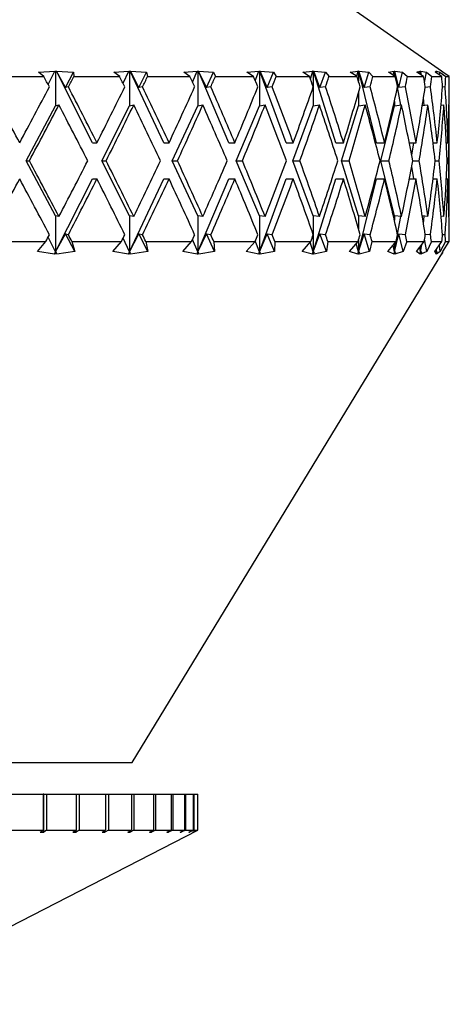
# Model space of a CAD drawing. Header units: inches. Extents: x 2.6 to 39.6, y 3.9 to 32.3.
# Tile 24 of 74: x 15.684 to 16.157, y 11.468 to 12.554. Entities that reach past the tile are written whole.
import ezdxf

# ---------------------------------------------------------------- set-up
doc = ezdxf.new("R2010")
doc.units = ezdxf.units.IN
doc.header["$MEASUREMENT"] = 0

msp = doc.modelspace()

# ---------------------------------------------------------------- linework, layer by layer
at = {"color": 7, "linetype": 'Continuous', "lineweight": 25}
for p, q in [((16.1489, 12.4978), (16.0318, 12.5798)), ((15.7044, 12.4966), (15.7223, 12.4977)), ((15.7103, 12.4918), (15.7044, 12.4966)), ((15.7149, 12.4831), (15.7223, 12.4977)), ((15.7223, 12.4978), (15.7232, 12.4978)), ((15.7223, 12.4977), (15.7223, 12.4978)), ((15.7232, 12.4978), (15.724, 12.4978)), ((15.7232, 12.4978), (15.7232, 12.4595)), ((15.724, 12.4978), (15.7241, 12.4977)), ((15.764, 12.4188), (15.724, 12.4978)), ((15.7241, 12.4977), (15.7431, 12.4966)), ((15.734, 12.4795), (15.7241, 12.4977)), ((15.734, 12.4795), (15.7431, 12.4966)), ((15.7431, 12.4966), (15.7432, 12.4918)), ((15.7874, 12.4966), (15.804, 12.4977)), ((15.7939, 12.4918), (15.7874, 12.4966)), ((15.7976, 12.4843), (15.804, 12.4977)), ((15.804, 12.4978), (15.8048, 12.4978)), ((15.804, 12.4977), (15.804, 12.4978)), ((15.8048, 12.4978), (15.8055, 12.4978)), ((15.8048, 12.4978), (15.8048, 12.4595)), ((15.8055, 12.4978), (15.8057, 12.4977)), ((15.8424, 12.4188), (15.8055, 12.4978)), ((15.8057, 12.4977), (15.8236, 12.4966)), ((15.8149, 12.4795), (15.8057, 12.4977)), ((15.8149, 12.4795), (15.8236, 12.4966)), ((15.8236, 12.4966), (15.8246, 12.4918)), ((15.8645, 12.4966), (15.8794, 12.4977)), ((15.8714, 12.4918), (15.8645, 12.4966)), ((15.8742, 12.4856), (15.8794, 12.4977)), ((15.8793, 12.4978), (15.8801, 12.4978)), ((15.8794, 12.4977), (15.8793, 12.4978)), ((15.8801, 12.4978), (15.8808, 12.4978)), ((15.8801, 12.4978), (15.8801, 12.4595)), ((15.8808, 12.4978), (15.8809, 12.4977)), ((15.9141, 12.4188), (15.8808, 12.4978)), ((15.8809, 12.4977), (15.8975, 12.4966)), ((15.8895, 12.4795), (15.8809, 12.4977)), ((15.8895, 12.4795), (15.8975, 12.4966)), ((15.8975, 12.4966), (15.8994, 12.4918)), ((15.9343, 12.4966), (15.9474, 12.4977)), ((15.9416, 12.4918), (15.9343, 12.4966)), ((15.9435, 12.4872), (15.9474, 12.4977)), ((15.9473, 12.4978), (15.948, 12.4978)), ((15.9474, 12.4977), (15.9473, 12.4978)), ((15.948, 12.4978), (15.9486, 12.4978)), ((15.948, 12.4978), (15.948, 12.4595)), ((15.9486, 12.4978), (15.9487, 12.4977)), ((15.9777, 12.4188), (15.9486, 12.4978)), ((15.9487, 12.4977), (15.9636, 12.4966)), ((15.9564, 12.4795), (15.9487, 12.4977)), ((15.9564, 12.4795), (15.9636, 12.4966)), ((15.9636, 12.4966), (15.9665, 12.4918)), ((15.9958, 12.4966), (16.0068, 12.4977)), ((16.0034, 12.4918), (15.9958, 12.4966)), ((16.0042, 12.4894), (16.0068, 12.4977)), ((16.0067, 12.4978), (16.0073, 12.4978)), ((16.0068, 12.4977), (16.0067, 12.4978)), ((16.0073, 12.4978), (16.0078, 12.4978)), ((16.0073, 12.4978), (16.0073, 12.4805)), ((16.0078, 12.4978), (16.008, 12.4977)), ((16.0323, 12.4188), (16.0078, 12.4978)), ((16.008, 12.4977), (16.021, 12.4966)), ((16.0147, 12.4795), (16.008, 12.4977)), ((16.0147, 12.4795), (16.021, 12.4966)), ((16.021, 12.4966), (16.0248, 12.4918)), ((16.0481, 12.4966), (16.0568, 12.4977)), ((16.0558, 12.4918), (16.0481, 12.4966)), ((16.0554, 12.492), (16.0568, 12.4977)), ((16.0567, 12.4978), (16.0572, 12.4978)), ((16.0568, 12.4977), (16.0567, 12.4978)), ((16.0572, 12.4978), (16.0576, 12.4978)), ((16.0572, 12.4978), (16.0572, 12.4867)), ((16.0576, 12.4978), (16.0578, 12.4977)), ((16.0771, 12.4188), (16.0576, 12.4978)), ((16.0578, 12.4977), (16.0687, 12.4966)), ((16.0634, 12.4795), (16.0578, 12.4977)), ((16.0634, 12.4795), (16.0687, 12.4966)), ((16.0687, 12.4966), (16.0733, 12.4918)), ((16.0903, 12.4966), (16.0966, 12.4977)), ((16.0979, 12.4918), (16.0903, 12.4966)), ((16.0957, 12.4932), (16.0966, 12.4977)), ((16.0965, 12.4978), (16.0969, 12.4978)), ((16.0966, 12.4977), (16.0965, 12.4978)), ((16.0969, 12.4978), (16.0972, 12.4978)), ((16.0969, 12.4978), (16.0969, 12.4925)), ((16.0972, 12.4978), (16.0973, 12.4977)), ((16.0995, 12.4847), (16.0972, 12.4978)), ((16.0973, 12.4977), (16.106, 12.4966)), ((16.1018, 12.4795), (16.0973, 12.4977)), ((16.1018, 12.4795), (16.106, 12.4966)), ((16.106, 12.4966), (16.1113, 12.4918)), ((16.1216, 12.4966), (16.1255, 12.4977)), ((16.1292, 12.4918), (16.1216, 12.4966)), ((16.1251, 12.4944), (16.1255, 12.4977)), ((16.1254, 12.4978), (16.1257, 12.4978)), ((16.1255, 12.4977), (16.1254, 12.4978)), ((16.1257, 12.4978), (16.1258, 12.4978)), ((16.1257, 12.4978), (16.1257, 12.4941)), ((16.1258, 12.4978), (16.126, 12.4977)), ((16.1263, 12.4937), (16.1258, 12.4978)), ((16.126, 12.4977), (16.1323, 12.4966)), ((16.1268, 12.4934), (16.126, 12.4977)), ((16.1302, 12.4851), (16.1323, 12.4966)), ((16.1323, 12.4966), (16.1382, 12.4918)), ((16.1418, 12.4966), (16.143, 12.4977)), ((16.1491, 12.4918), (16.1418, 12.4966)), ((16.1429, 12.4978), (16.1431, 12.4978)), ((16.143, 12.4977), (16.1429, 12.4978)), ((16.143, 12.4958), (16.143, 12.4977)), ((16.1431, 12.4978), (16.1432, 12.4978)), ((16.1431, 12.4978), (16.1431, 12.4957)), ((16.1432, 12.4978), (16.1433, 12.4977)), ((16.1432, 12.4956), (16.1432, 12.4978)), ((16.1433, 12.4977), (16.1471, 12.4966)), ((16.1435, 12.4955), (16.1433, 12.4977)), ((16.1468, 12.4933), (16.1471, 12.4966)), ((16.1471, 12.4966), (16.1536, 12.4918)), ((16.1489, 12.4978), (16.1489, 12.4978)), ((16.149, 12.4977), (16.1489, 12.4978)), ((16.1503, 12.4966), (16.149, 12.4977)), ((16.1573, 12.4918), (16.1503, 12.4966)), ((15.6565, 12.4918), (15.7103, 12.4918)), ((15.7432, 12.4918), (15.7939, 12.4918)), ((15.8246, 12.4918), (15.8714, 12.4918)), ((15.8994, 12.4918), (15.9416, 12.4918)), ((15.9665, 12.4918), (16.0034, 12.4918)), ((16.0248, 12.4918), (16.0558, 12.4918)), ((16.0733, 12.4918), (16.0979, 12.4918)), ((16.1113, 12.4918), (16.1292, 12.4918)), ((16.1382, 12.4918), (16.1491, 12.4918)), ((16.1536, 12.4918), (16.1573, 12.4918)), ((15.7373, 12.4804), (15.734, 12.4795)), ((15.8191, 12.4804), (15.8149, 12.4795)), ((15.8944, 12.4804), (15.8895, 12.4795)), ((15.9621, 12.4804), (15.9564, 12.4795)), ((16.0073, 12.4803), (16.0073, 12.4595)), ((16.021, 12.4804), (16.0147, 12.4795)), ((16.0572, 12.474), (16.0572, 12.4595)), ((16.0702, 12.4804), (16.0634, 12.4795)), ((16.1039, 12.4603), (16.1004, 12.4799)), ((16.109, 12.4804), (16.1018, 12.4795)), ((16.1367, 12.4804), (16.1309, 12.4797)), ((16.1529, 12.4804), (16.15, 12.4801)), ((16.0969, 12.4643), (16.0969, 12.4595)), ((16.1299, 12.4599), (16.1291, 12.4681)), ((15.6906, 12.3988), (15.7232, 12.4595)), ((15.7232, 12.4595), (15.7268, 12.4604)), ((15.7741, 12.3988), (15.8048, 12.4595)), ((15.8048, 12.4595), (15.8094, 12.4604)), ((15.8518, 12.3988), (15.8801, 12.4595)), ((15.8801, 12.4595), (15.8856, 12.4604)), ((15.9225, 12.3988), (15.948, 12.4595)), ((15.948, 12.4595), (15.9542, 12.4604)), ((15.985, 12.3988), (16.0073, 12.4595)), ((16.0073, 12.4595), (16.0142, 12.4604)), ((16.0385, 12.3988), (16.0572, 12.4595)), ((16.0572, 12.4595), (16.0647, 12.4604)), ((16.082, 12.3988), (16.0969, 12.4595)), ((16.0969, 12.4595), (16.1048, 12.4604)), ((16.1277, 12.4597), (16.1339, 12.4604)), ((16.1483, 12.46), (16.1516, 12.4604)), ((16.1571, 12.4604), (16.1575, 12.4604)), ((16.1575, 12.3373), (16.1575, 12.4604)), ((15.764, 12.4188), (15.7688, 12.4188)), ((15.8424, 12.4188), (15.8483, 12.4188)), ((15.9141, 12.4188), (15.9209, 12.4188)), ((15.9777, 12.4188), (15.9854, 12.4188)), ((16.0323, 12.4188), (16.0407, 12.4188)), ((16.0771, 12.4188), (16.0861, 12.4188)), ((16.1133, 12.4188), (16.1208, 12.4188)), ((16.116, 12.4051), (16.1184, 12.4188)), ((16.1395, 12.4188), (16.1442, 12.4188)), ((16.1542, 12.4188), (16.156, 12.4188)), ((15.7232, 12.3382), (15.6906, 12.3988)), ((15.6906, 12.3988), (15.6943, 12.3988)), ((15.8048, 12.3382), (15.7741, 12.3988)), ((15.7741, 12.3988), (15.7789, 12.3988)), ((15.8801, 12.3382), (15.8518, 12.3988)), ((15.8518, 12.3988), (15.8576, 12.3988)), ((15.948, 12.3382), (15.9225, 12.3988)), ((15.9225, 12.3988), (15.9293, 12.3988)), ((16.0073, 12.3382), (15.985, 12.3988)), ((15.985, 12.3988), (15.9927, 12.3988)), ((16.0572, 12.3382), (16.0385, 12.3988)), ((16.0385, 12.3988), (16.0468, 12.3988)), ((16.0969, 12.3382), (16.082, 12.3988)), ((16.082, 12.3988), (16.0909, 12.3988)), ((16.1171, 12.3988), (16.1243, 12.3988)), ((16.142, 12.3988), (16.1463, 12.3988)), ((16.1552, 12.3988), (16.1566, 12.3988)), ((16.1184, 12.3788), (16.116, 12.3926)), ((15.7232, 12.2982), (15.764, 12.3788)), ((15.764, 12.3788), (15.7688, 12.3788)), ((15.8048, 12.2982), (15.8424, 12.3788)), ((15.8424, 12.3788), (15.8483, 12.3788)), ((15.8801, 12.2982), (15.9141, 12.3788)), ((15.9141, 12.3788), (15.9209, 12.3788)), ((15.948, 12.2982), (15.9777, 12.3788)), ((15.9777, 12.3788), (15.9854, 12.3788)), ((16.0073, 12.2982), (16.0323, 12.3788)), ((16.0323, 12.3788), (16.0407, 12.3788)), ((16.0572, 12.2982), (16.0771, 12.3788)), ((16.0771, 12.3788), (16.0861, 12.3788)), ((16.1133, 12.3788), (16.1208, 12.3788)), ((16.1395, 12.3788), (16.1442, 12.3788)), ((16.1542, 12.3788), (16.156, 12.3788)), ((15.7232, 12.3382), (15.7232, 12.2982)), ((15.7268, 12.3373), (15.7232, 12.3382)), ((15.8048, 12.3382), (15.8048, 12.2982)), ((15.8094, 12.3373), (15.8048, 12.3382)), ((15.8801, 12.3382), (15.8801, 12.2982)), ((15.8856, 12.3373), (15.8801, 12.3382)), ((15.948, 12.3382), (15.948, 12.2982)), ((15.9542, 12.3373), (15.948, 12.3382)), ((16.0073, 12.3382), (16.0073, 12.3174)), ((16.0142, 12.3373), (16.0073, 12.3382)), ((16.0572, 12.3382), (16.0572, 12.3236)), ((16.0647, 12.3373), (16.0572, 12.3382)), ((16.0969, 12.3382), (16.0969, 12.3333)), ((16.1048, 12.3373), (16.0969, 12.3382)), ((16.1004, 12.3177), (16.1039, 12.3374)), ((16.1339, 12.3373), (16.1277, 12.338)), ((16.1291, 12.3296), (16.1299, 12.3377)), ((16.1516, 12.3373), (16.1483, 12.3376)), ((16.1575, 12.3373), (16.1571, 12.3373)), ((15.6543, 12.3098), (15.7124, 12.3098)), ((15.7032, 12.2987), (15.7124, 12.3098)), ((15.7232, 12.2982), (15.7149, 12.3145)), ((15.7232, 12.2982), (15.734, 12.3181)), ((15.7444, 12.2987), (15.734, 12.3181)), ((15.734, 12.3181), (15.7373, 12.3173)), ((15.7411, 12.3098), (15.7444, 12.2987)), ((15.7411, 12.3098), (15.7959, 12.3098)), ((15.7863, 12.2987), (15.7959, 12.3098)), ((15.8048, 12.2982), (15.7976, 12.3134)), ((15.8048, 12.2982), (15.8149, 12.3181)), ((15.8149, 12.3181), (15.8191, 12.3173)), ((15.8248, 12.2987), (15.8149, 12.3181)), ((15.8227, 12.3098), (15.8248, 12.2987)), ((15.8227, 12.3098), (15.8732, 12.3098)), ((15.8635, 12.2987), (15.8732, 12.3098)), ((15.8801, 12.2982), (15.8742, 12.3121)), ((15.8801, 12.2982), (15.8895, 12.3181)), ((15.8986, 12.2987), (15.8895, 12.3181)), ((15.8895, 12.3181), (15.8944, 12.3173)), ((15.8977, 12.3098), (15.8986, 12.2987)), ((15.8977, 12.3098), (15.9432, 12.3098)), ((15.9335, 12.2987), (15.9432, 12.3098)), ((15.948, 12.2982), (15.9435, 12.3104)), ((15.948, 12.2982), (15.9564, 12.3181)), ((15.9646, 12.2987), (15.9564, 12.3181)), ((15.9564, 12.3181), (15.9621, 12.3173)), ((15.965, 12.3098), (15.9646, 12.2987)), ((15.965, 12.3098), (16.0048, 12.3098)), ((15.9951, 12.2987), (16.0048, 12.3098)), ((16.0073, 12.2982), (16.004, 12.3089)), ((16.0073, 12.2982), (16.0147, 12.3181)), ((16.0073, 12.3172), (16.0073, 12.2982)), ((16.0219, 12.2987), (16.0147, 12.3181)), ((16.0147, 12.3181), (16.021, 12.3173)), ((16.0235, 12.3098), (16.0219, 12.2987)), ((16.0235, 12.3098), (16.0569, 12.3098)), ((16.0475, 12.2987), (16.0569, 12.3098)), ((16.0572, 12.2982), (16.0634, 12.3181)), ((16.0572, 12.3109), (16.0572, 12.2982)), ((16.0694, 12.2987), (16.0634, 12.3181)), ((16.0634, 12.3181), (16.0702, 12.3173)), ((16.0722, 12.3098), (16.0694, 12.2987)), ((16.0722, 12.3098), (16.0988, 12.3098)), ((16.0898, 12.2987), (16.0988, 12.3098)), ((16.0969, 12.2982), (16.1018, 12.3181)), ((16.0969, 12.2982), (16.0995, 12.3129)), ((16.1066, 12.2987), (16.1018, 12.3181)), ((16.1018, 12.3181), (16.109, 12.3173)), ((16.1105, 12.3098), (16.1066, 12.2987)), ((16.1105, 12.3098), (16.1298, 12.3098)), ((16.1214, 12.2987), (16.1298, 12.3098)), ((16.1327, 12.2987), (16.1302, 12.3125)), ((16.1309, 12.3179), (16.1367, 12.3173)), ((16.1377, 12.3098), (16.1327, 12.2987)), ((16.1377, 12.3098), (16.1494, 12.3098)), ((16.1417, 12.2987), (16.1494, 12.3098)), ((16.1534, 12.3098), (16.1474, 12.2987)), ((16.15, 12.3176), (16.1529, 12.3173)), ((16.1504, 12.2987), (16.1573, 12.3098)), ((16.1534, 12.3098), (16.1573, 12.3098)), ((15.722, 12.2959), (15.7032, 12.2987)), ((15.722, 12.2959), (15.7232, 12.2982)), ((15.7238, 12.298), (15.722, 12.2959)), ((15.7238, 12.298), (15.7232, 12.2982)), ((15.7244, 12.2959), (15.7238, 12.298)), ((15.7444, 12.2987), (15.7244, 12.2959)), ((15.8037, 12.2959), (15.7863, 12.2987)), ((15.8037, 12.2959), (15.8048, 12.2982)), ((15.8055, 12.298), (15.8037, 12.2959)), ((15.8055, 12.298), (15.8048, 12.2982)), ((15.8059, 12.2959), (15.8055, 12.298)), ((15.8248, 12.2987), (15.8059, 12.2959)), ((15.8075, 11.7348), (16.1503, 12.298)), ((15.8792, 12.2959), (15.8635, 12.2987)), ((15.8792, 12.2959), (15.8801, 12.2982)), ((15.881, 12.298), (15.8792, 12.2959)), ((15.881, 12.298), (15.8801, 12.2982)), ((15.8812, 12.2959), (15.881, 12.298)), ((15.8986, 12.2987), (15.8812, 12.2959)), ((15.9472, 12.2959), (15.9335, 12.2987)), ((15.9472, 12.2959), (15.948, 12.2982)), ((15.949, 12.298), (15.9472, 12.2959)), ((15.949, 12.298), (15.948, 12.2982)), ((15.9646, 12.2987), (15.9489, 12.2959)), ((15.9489, 12.2959), (15.949, 12.298)), ((16.0066, 12.2959), (15.9951, 12.2987)), ((16.0066, 12.2959), (16.0073, 12.2982)), ((16.0085, 12.298), (16.0066, 12.2959)), ((16.0085, 12.298), (16.0073, 12.2982)), ((16.0219, 12.2987), (16.0082, 12.2959)), ((16.0082, 12.2959), (16.0085, 12.298)), ((16.0567, 12.2959), (16.0475, 12.2987)), ((16.0572, 12.2982), (16.0549, 12.3075)), ((16.0567, 12.2959), (16.0572, 12.2982)), ((16.0584, 12.298), (16.0567, 12.2959)), ((16.0584, 12.298), (16.0572, 12.2982)), ((16.0694, 12.2987), (16.0579, 12.2959)), ((16.0579, 12.2959), (16.0584, 12.298)), ((16.0965, 12.2959), (16.0898, 12.2987)), ((16.0969, 12.2982), (16.0955, 12.3057)), ((16.0965, 12.2959), (16.0969, 12.2982)), ((16.0982, 12.298), (16.0965, 12.2959)), ((16.0969, 12.3074), (16.0969, 12.2982)), ((16.0982, 12.298), (16.0969, 12.2982)), ((16.1066, 12.2987), (16.0974, 12.2959)), ((16.0974, 12.2959), (16.0982, 12.298)), ((16.1254, 12.2959), (16.1214, 12.2987)), ((16.1257, 12.2982), (16.1251, 12.3036)), ((16.1254, 12.2959), (16.1257, 12.2982)), ((16.127, 12.298), (16.1254, 12.2959)), ((16.1257, 12.2982), (16.1271, 12.3062)), ((16.1257, 12.2982), (16.1264, 12.3054)), ((16.1257, 12.3043), (16.1257, 12.2982)), ((16.127, 12.298), (16.1257, 12.2982)), ((16.1327, 12.2987), (16.1261, 12.2959)), ((16.1261, 12.2959), (16.127, 12.298)), ((16.143, 12.2959), (16.1417, 12.2987)), ((16.1431, 12.2982), (16.143, 12.3006)), ((16.143, 12.2959), (16.1431, 12.2982)), ((16.1445, 12.298), (16.143, 12.2959)), ((16.1431, 12.2982), (16.1434, 12.3012)), ((16.1431, 12.2982), (16.1432, 12.3009)), ((16.1431, 12.3008), (16.1431, 12.2982)), ((16.1445, 12.298), (16.1431, 12.2982)), ((16.1474, 12.2987), (16.1433, 12.2959)), ((16.1433, 12.2959), (16.1445, 12.298)), ((16.1474, 12.2987), (16.1466, 12.3058)), ((16.149, 12.2959), (16.1504, 12.2987)), ((16.1503, 12.298), (16.149, 12.2959)), ((15.1246, 11.7348), (15.6903, 11.7348)), ((15.6903, 11.7348), (15.8075, 11.7348)), ((15.6739, 11.6998), (15.7094, 11.6998)), ((15.7094, 11.6998), (15.7094, 11.6604)), ((15.7101, 11.6998), (15.7094, 11.6998)), ((15.7101, 11.6579), (15.7101, 11.6998)), ((15.7101, 11.6998), (15.7132, 11.6998)), ((15.7132, 11.6998), (15.7132, 11.6604)), ((15.7132, 11.6998), (15.7457, 11.6998)), ((15.7457, 11.6998), (15.7457, 11.6604)), ((15.7457, 11.6998), (15.7492, 11.6998)), ((15.7492, 11.6998), (15.7492, 11.6604)), ((15.7492, 11.6998), (15.7784, 11.6998)), ((15.7784, 11.6998), (15.7784, 11.6604)), ((15.7784, 11.6998), (15.7815, 11.6998)), ((15.7815, 11.6998), (15.7815, 11.6604)), ((15.7815, 11.6998), (15.8069, 11.6998)), ((15.8069, 11.6998), (15.8069, 11.6604)), ((15.8069, 11.6998), (15.8096, 11.6998)), ((15.8096, 11.6998), (15.8096, 11.6604)), ((15.8096, 11.6998), (15.8311, 11.6998)), ((15.8311, 11.6998), (15.8311, 11.6604)), ((15.8311, 11.6998), (15.8333, 11.6998)), ((15.8333, 11.6998), (15.8333, 11.6604)), ((15.8333, 11.6998), (15.8507, 11.6998)), ((15.8507, 11.6998), (15.8507, 11.6604)), ((15.8507, 11.6998), (15.8524, 11.6998)), ((15.8524, 11.6998), (15.8524, 11.6604)), ((15.8524, 11.6998), (15.8654, 11.6998)), ((15.8654, 11.6998), (15.8654, 11.6604)), ((15.8654, 11.6998), (15.8666, 11.6998)), ((15.8666, 11.6998), (15.8666, 11.6604)), ((15.8666, 11.6998), (15.8751, 11.6998)), ((15.8751, 11.6998), (15.8751, 11.6604)), ((15.8751, 11.6998), (15.8758, 11.6998)), ((15.8758, 11.6998), (15.8758, 11.6604)), ((15.8758, 11.6998), (15.8796, 11.6998)), ((15.8796, 11.6998), (15.8796, 11.6604)), ((15.8796, 11.6998), (15.8798, 11.6998)), ((15.8798, 11.6998), (15.8798, 11.6604)), ((15.8798, 11.6998), (15.88, 11.6998)), ((15.88, 11.6604), (15.88, 11.6998)), ((15.506, 11.4681), (15.88, 11.6604)), ((15.6739, 11.6604), (15.7094, 11.6604)), ((15.7062, 11.6579), (15.7094, 11.6604)), ((15.7062, 11.6579), (15.7101, 11.6579)), ((15.7132, 11.6604), (15.7101, 11.6579)), ((15.7132, 11.6604), (15.7457, 11.6604)), ((15.7422, 11.6579), (15.7457, 11.6604)), ((15.7422, 11.6579), (15.7457, 11.6579)), ((15.7492, 11.6604), (15.7457, 11.6579)), ((15.7457, 11.6579), (15.7457, 11.6604)), ((15.7492, 11.6604), (15.7784, 11.6604)), ((15.7745, 11.6579), (15.7784, 11.6604)), ((15.7745, 11.6579), (15.7776, 11.6579)), ((15.7815, 11.6604), (15.7776, 11.6579)), ((15.7776, 11.6579), (15.7776, 11.6599)), ((15.7815, 11.6604), (15.8069, 11.6604)), ((15.8027, 11.6579), (15.8069, 11.6604)), ((15.8027, 11.6579), (15.8054, 11.6579)), ((15.8096, 11.6604), (15.8054, 11.6579)), ((15.8054, 11.6579), (15.8054, 11.6595)), ((15.8096, 11.6604), (15.8311, 11.6604)), ((15.8267, 11.6579), (15.8311, 11.6604)), ((15.8267, 11.6579), (15.8289, 11.6579)), ((15.8333, 11.6604), (15.8289, 11.6579)), ((15.8289, 11.6579), (15.8289, 11.6591)), ((15.8333, 11.6604), (15.8507, 11.6604)), ((15.846, 11.6579), (15.8507, 11.6604)), ((15.846, 11.6579), (15.8477, 11.6579)), ((15.8524, 11.6604), (15.8477, 11.6579)), ((15.8477, 11.6579), (15.8477, 11.6588)), ((15.8524, 11.6604), (15.8654, 11.6604)), ((15.8605, 11.6579), (15.8654, 11.6604)), ((15.8605, 11.6579), (15.8618, 11.6579)), ((15.8666, 11.6604), (15.8618, 11.6579)), ((15.8618, 11.6579), (15.8618, 11.6585)), ((15.8666, 11.6604), (15.8751, 11.6604)), ((15.8701, 11.6579), (15.8751, 11.6604)), ((15.8701, 11.6579), (15.8708, 11.6579)), ((15.8758, 11.6604), (15.8708, 11.6579)), ((15.8708, 11.6579), (15.8708, 11.6582)), ((15.8746, 11.6579), (15.8796, 11.6604)), ((15.8746, 11.6579), (15.8748, 11.6579)), ((15.8798, 11.6604), (15.8748, 11.6579)), ((15.8748, 11.6579), (15.8748, 11.658)), ((15.8758, 11.6604), (15.8796, 11.6604)), ((15.8798, 11.6604), (15.88, 11.6604))]:
    msp.add_line(p, q, dxfattribs=at)
for centre, major_axis, ratio, start_param, end_param in [((15.4075, 12.3788), (-0.695, 1.2901), 0.218571, 4.673447, 4.682275), ((15.4075, 12.3788), (0.7195, 1.2937), 0.163673, 4.881425, 4.890253), ((15.4075, 12.3788), (-0.6623, 1.2863), 0.273566, 4.650713, 4.659541), ((15.4075, 12.3788), (0.695, 1.2901), 0.218571, 4.907849, 4.916677), ((15.4075, 12.3788), (-0.6205, 1.283), 0.328382, 4.633145, 4.641973), ((15.4075, 12.3788), (0.6623, 1.2863), 0.273566, 4.930583, 4.939411), ((15.4075, 12.3788), (-0.568, 1.2807), 0.382441, 4.622648, 4.631476), ((15.4075, 12.3788), (0.6205, 1.283), 0.328382, 4.948151, 4.956979), ((15.4075, 12.3788), (-0.5027, 1.2805), 0.434687, 4.621645, 4.630473), ((15.4075, 12.3788), (0.568, 1.2807), 0.382441, 4.958648, 4.967476), ((15.4075, 12.3788), (-0.4219, 1.2829), 0.483329, 4.63302, 4.641848), ((15.4075, 12.3788), (0.5027, 1.2805), 0.434687, 4.959651, 4.968479), ((15.4075, 12.3788), (-0.323, 1.2879), 0.525577, 4.659596, 4.668425), ((15.4075, 12.3788), (0.4219, 1.2829), 0.483329, 4.948276, 4.957104), ((15.4075, 12.3788), (-0.2047, 1.294), 0.55758, 4.702658, 4.711486), ((15.4075, 12.3788), (0.323, 1.2879), 0.525577, 4.921699, 4.930528), ((15.4075, 12.3788), (-0.0704, 1.2984), 0.575081, 4.759478, 4.768306), ((15.4075, 12.3788), (0.2047, 1.294), 0.55758, 4.878638, 4.887466), ((15.4075, 12.3788), (0.0704, 1.2984), 0.575081, 4.821818, 4.830646), ((15.4075, 12.4188), (-0.7195, 1.2937), 0.163673, 4.621612, 4.669017), ((15.4075, 12.4188), (0.7195, 1.2937), 0.163673, 4.803166, 4.850571), ((15.4075, 12.4188), (-0.695, 1.2901), 0.218571, 4.595188, 4.642592), ((15.4075, 12.4188), (0.695, 1.2901), 0.218571, 4.82959, 4.876995), ((15.4075, 12.4188), (-0.6623, 1.2863), 0.273566, 4.572454, 4.619859), ((15.4075, 12.4188), (0.6623, 1.2863), 0.273566, 4.852324, 4.899729), ((15.4075, 12.4188), (-0.6205, 1.283), 0.328382, 4.554886, 4.602291), ((15.4075, 12.4188), (0.6205, 1.283), 0.328382, 4.869892, 4.917296), ((15.4075, 12.4188), (-0.568, 1.2807), 0.382441, 4.544389, 4.591794), ((15.4075, 12.4188), (0.568, 1.2807), 0.382441, 4.880389, 4.927794), ((15.4075, 12.4188), (-0.5027, 1.2805), 0.434687, 4.543386, 4.590791), ((15.4075, 12.4188), (0.5027, 1.2805), 0.434687, 4.881392, 4.928797), ((15.4075, 12.4188), (-0.4219, 1.2829), 0.483329, 4.554761, 4.602166), ((15.4075, 12.4188), (0.4219, 1.2829), 0.483329, 4.870017, 4.917422), ((15.4075, 12.4188), (-0.323, 1.2879), 0.525577, 4.581337, 4.628742), ((15.4075, 12.4188), (0.323, 1.2879), 0.525577, 4.843441, 4.890845), ((15.4075, 12.4188), (-0.2047, 1.294), 0.55758, 4.624399, 4.671804), ((15.4075, 12.4188), (0.2047, 1.294), 0.55758, 4.800379, 4.847783), ((15.4075, 12.4188), (-0.0704, 1.2984), 0.575081, 4.681219, 4.728624), ((15.4075, 12.4188), (0.0704, 1.2984), 0.575081, 4.743559, 4.790964), ((15.4075, 12.3788), (0.7195, 1.2937), 0.163673, 4.818563, 4.865998), ((15.4075, 12.3788), (-0.695, 1.2901), 0.218571, 4.610584, 4.65802), ((15.4075, 12.3788), (0.695, 1.2901), 0.218571, 4.844987, 4.892422), ((15.4075, 12.3788), (-0.6623, 1.2863), 0.273566, 4.587851, 4.635286), ((15.4075, 12.3788), (0.6623, 1.2863), 0.273566, 4.867721, 4.915156), ((15.4075, 12.3788), (-0.6205, 1.283), 0.328382, 4.570283, 4.617718), ((15.4075, 12.3788), (0.6205, 1.283), 0.328382, 4.885288, 4.932724), ((15.4075, 12.3788), (-0.568, 1.2807), 0.382441, 4.559785, 4.607221), ((15.4075, 12.3788), (0.568, 1.2807), 0.382441, 4.895786, 4.943221), ((15.4075, 12.3788), (-0.5027, 1.2805), 0.434687, 4.558782, 4.606218), ((15.4075, 12.3788), (0.5027, 1.2805), 0.434687, 4.896789, 4.944224), ((15.4075, 12.3788), (-0.4219, 1.2829), 0.483329, 4.570158, 4.617593), ((15.4075, 12.3788), (0.4219, 1.2829), 0.483329, 4.885414, 4.932849), ((15.4075, 12.3788), (-0.323, 1.2879), 0.525577, 4.596734, 4.644169), ((15.4075, 12.3788), (0.323, 1.2879), 0.525577, 4.858837, 4.906272), ((15.4075, 12.3788), (-0.2047, 1.294), 0.55758, 4.639796, 4.687231), ((15.4075, 12.3788), (0.2047, 1.294), 0.55758, 4.815775, 4.863211), ((15.4075, 12.3788), (-0.0704, 1.2984), 0.575081, 4.696616, 4.744051), ((15.4075, 12.3788), (0.0704, 1.2984), 0.575081, 4.758955, 4.806391), ((15.4075, 12.4188), (-0.7195, 1.2937), 0.163673, 4.55878, 4.606215), ((15.4075, 12.4188), (0.695, 1.2901), 0.218571, 4.766758, 4.814194), ((15.4075, 12.4188), (-0.695, 1.2901), 0.218571, 4.532356, 4.579791), ((15.4075, 12.4188), (0.6623, 1.2863), 0.273566, 4.789492, 4.836927), ((15.4075, 12.4188), (-0.6623, 1.2863), 0.273566, 4.509622, 4.557057), ((15.4075, 12.4188), (0.6205, 1.283), 0.328382, 4.80706, 4.854495), ((15.4075, 12.4188), (-0.6205, 1.283), 0.328382, 4.492054, 4.53949), ((15.4075, 12.4188), (0.568, 1.2807), 0.382441, 4.817557, 4.864992), ((15.4075, 12.4188), (-0.568, 1.2807), 0.382441, 4.481557, 4.528992), ((15.4075, 12.4188), (0.5027, 1.2805), 0.434687, 4.81856, 4.865996), ((15.4075, 12.4188), (-0.5027, 1.2805), 0.434687, 4.480554, 4.527989), ((15.4075, 12.4188), (0.4219, 1.2829), 0.483329, 4.807185, 4.85462), ((15.4075, 12.4188), (-0.4219, 1.2829), 0.483329, 4.491929, 4.539364), ((15.4075, 12.4188), (0.323, 1.2879), 0.525577, 4.780609, 4.828044), ((15.4075, 12.4188), (-0.323, 1.2879), 0.525577, 4.518506, 4.565941), ((15.4075, 12.4188), (0.2047, 1.294), 0.55758, 4.737547, 4.784982), ((15.4075, 12.4188), (-0.2047, 1.294), 0.55758, 4.561567, 4.609003), ((15.4075, 12.4188), (0.0704, 1.2984), 0.575081, 4.680727, 4.728162), ((15.4075, 12.4188), (-0.0704, 1.2984), 0.575081, 4.618387, 4.665823), ((15.4075, 12.3788), (0.7195, 1.2937), 0.163673, 4.755761, 4.803166), ((15.4075, 12.3788), (-0.7195, 1.2937), 0.163673, 4.574207, 4.621612), ((15.4075, 12.3788), (0.695, 1.2901), 0.218571, 4.782186, 4.82959), ((15.4075, 12.3788), (-0.695, 1.2901), 0.218571, 4.547783, 4.595188), ((15.4075, 12.3788), (0.6623, 1.2863), 0.273566, 4.804919, 4.852324), ((15.4075, 12.3788), (-0.6623, 1.2863), 0.273566, 4.525049, 4.572454), ((15.4075, 12.3788), (0.6205, 1.283), 0.328382, 4.822487, 4.869892), ((15.4075, 12.3788), (-0.6205, 1.283), 0.328382, 4.507482, 4.554886), ((15.4075, 12.3788), (0.568, 1.2807), 0.382441, 4.832984, 4.880389), ((15.4075, 12.3788), (-0.568, 1.2807), 0.382441, 4.496984, 4.544389), ((15.4075, 12.3788), (0.5027, 1.2805), 0.434687, 4.833987, 4.881392), ((15.4075, 12.3788), (-0.5027, 1.2805), 0.434687, 4.495981, 4.543386), ((15.4075, 12.3788), (0.4219, 1.2829), 0.483329, 4.822612, 4.870017), ((15.4075, 12.3788), (-0.4219, 1.2829), 0.483329, 4.507356, 4.554761), ((15.4075, 12.3788), (0.323, 1.2879), 0.525577, 4.796036, 4.843441), ((15.4075, 12.3788), (-0.323, 1.2879), 0.525577, 4.533933, 4.581337), ((15.4075, 12.3788), (0.2047, 1.294), 0.55758, 4.752974, 4.800379), ((15.4075, 12.3788), (-0.2047, 1.294), 0.55758, 4.576995, 4.624399), ((15.4075, 12.3788), (0.0704, 1.2984), 0.575081, 4.696154, 4.743559), ((15.4075, 12.3788), (-0.0704, 1.2984), 0.575081, 4.633814, 4.681219), ((15.4075, 12.4188), (0.695, 1.2901), 0.218571, 4.745573, 4.751331), ((15.4075, 12.4188), (-0.7195, 1.2937), 0.163673, 4.537595, 4.543353), ((15.4075, 12.4188), (0.6623, 1.2863), 0.273566, 4.768307, 4.774065), ((15.4075, 12.4188), (-0.695, 1.2901), 0.218571, 4.51117, 4.516929), ((15.4075, 12.4188), (0.6205, 1.283), 0.328382, 4.785874, 4.791633), ((15.4075, 12.4188), (-0.6623, 1.2863), 0.273566, 4.488437, 4.494195), ((15.4075, 12.4188), (0.568, 1.2807), 0.382441, 4.796372, 4.80213), ((15.4075, 12.4188), (-0.6205, 1.283), 0.328382, 4.470869, 4.476627), ((15.4075, 12.4188), (0.5027, 1.2805), 0.434687, 4.797375, 4.803133), ((15.4075, 12.4188), (-0.568, 1.2807), 0.382441, 4.460371, 4.46613), ((15.4075, 12.4188), (0.4219, 1.2829), 0.483329, 4.786, 4.791758), ((15.4075, 12.4188), (-0.5027, 1.2805), 0.434687, 4.459368, 4.465127), ((15.4075, 12.4188), (0.323, 1.2879), 0.525577, 4.759423, 4.765182), ((15.4075, 12.4188), (-0.4219, 1.2829), 0.483329, 4.470744, 4.476502), ((15.4075, 12.4188), (0.2047, 1.294), 0.55758, 4.716361, 4.72212), ((15.4075, 12.4188), (-0.323, 1.2879), 0.525577, 4.49732, 4.503079), ((15.4075, 12.4188), (0.0704, 1.2984), 0.575081, 4.659541, 4.6653), ((15.4075, 12.4188), (-0.2047, 1.294), 0.55758, 4.540382, 4.54614), ((15.4075, 12.4188), (-0.0704, 1.2984), 0.575081, 4.597202, 4.60296)]:
    msp.add_ellipse(centre, major_axis=major_axis, ratio=ratio, start_param=start_param, end_param=end_param, dxfattribs=at)

doc.saveas('drawing.dxf')
